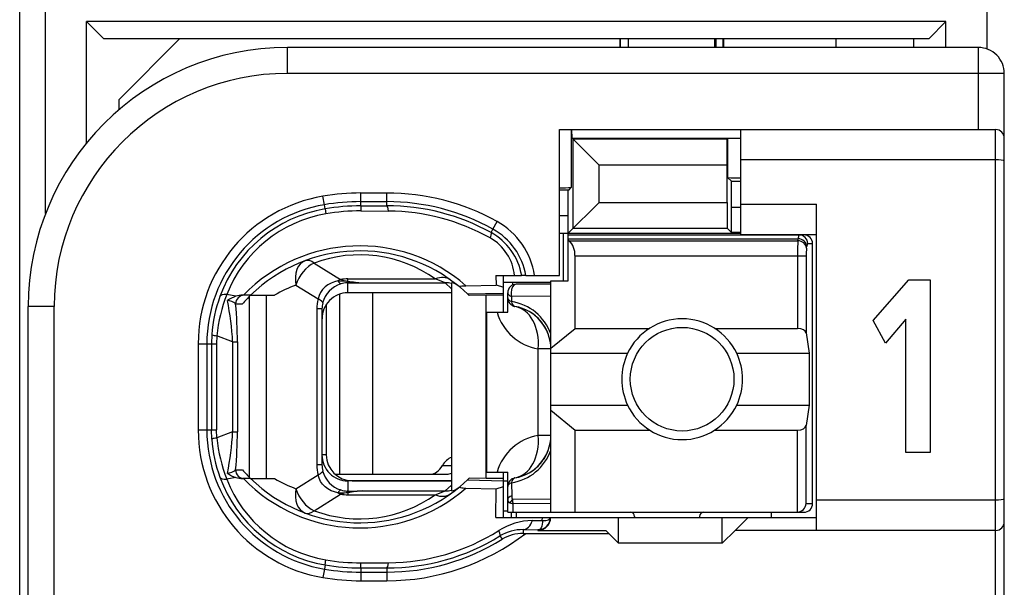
# Model space of a CAD drawing. Extents: x 0 to 183, y 0 to 176.
# Tile 25 of 32: x 0.5 to 11.9, y 121.65 to 128.22. Entities that reach past the tile are written whole.
import ezdxf

# ---------------------------------------------------------------- set-up
doc = ezdxf.new("R2010")
doc.units = 0
doc.header["$LTSCALE"] = 11.495753
doc.header["$MEASUREMENT"] = 0
doc.layers.get('0').update_dxf_attribs({"linetype": 'CONTINUOUS'})

msp = doc.modelspace()

# ---------------------------------------------------------------- linework, layer by layer
at = {"color": 7, "linetype": 'CONTINUOUS'}
for p, q in [((0.5001, 20.6504), (0.5001, 141.0491)), ((0.8002, 125.9775), (0.8002, 136.0207)), ((11.7001, 127.8833), (11.7001, 136.0207)), ((1.2753, 126.7964), (1.2753, 128.2006)), ((1.4751, 128.0005), (1.2753, 128.2006)), ((11.2251, 128.2006), (1.2753, 128.2006)), ((11.0252, 128.0005), (11.2251, 128.2006)), ((11.2251, 127.9006), (11.2251, 128.2006)), ((11.0252, 128.0005), (1.4751, 128.0005)), ((1.6501, 127.3004), (2.3501, 128.0005)), ((7.4503, 128.0005), (7.4503, 127.9006)), ((7.4578, 127.9006), (7.4578, 128.0005)), ((7.5502, 127.9006), (7.5502, 128.0005)), ((8.5503, 127.9006), (8.5503, 128.0005)), ((8.5603, 128.0005), (8.5603, 127.9006)), ((8.6426, 128.0005), (8.6426, 127.9006)), ((8.6502, 128.0005), (8.6502, 127.9006)), ((9.95, 128.0005), (9.95, 127.9006)), ((10.8502, 128.0005), (10.8502, 127.9006)), ((3.6, 127.6005), (3.6, 127.9006)), ((11.6002, 127.9006), (3.6, 127.9006)), ((11.6002, 126.9504), (11.6002, 127.9006)), ((11.9003, 127.6005), (3.6, 127.6005)), ((11.9003, 105.4006), (11.9003, 127.6005)), ((1.6501, 127.1802), (1.6501, 127.3004)), ((6.7502, 125.2606), (6.7502, 126.9504)), ((6.7502, 126.9504), (11.8, 126.9504)), ((6.8866, 126.9504), (6.8866, 126.2803)), ((6.8959, 126.8505), (6.8911, 126.9504)), ((8.85, 125.7357), (8.85, 126.9504)), ((11.8, 106.1854), (11.8, 126.9504)), ((6.8959, 126.8505), (6.9073, 126.8391)), ((6.8959, 126.8505), (8.85, 126.8505)), ((6.9073, 125.8077), (6.9073, 126.8391)), ((6.9073, 126.8391), (7.2077, 126.5387)), ((8.6929, 126.8391), (6.9073, 126.8391)), ((8.6926, 126.5387), (8.6929, 126.8391)), ((8.6967, 126.8429), (8.6929, 126.8391)), ((8.6967, 126.8429), (8.6967, 126.3958)), ((11.8, 126.6007), (8.85, 126.6007)), ((7.2077, 126.1081), (7.2077, 126.5387)), ((8.6926, 126.5387), (7.2077, 126.5387)), ((8.6926, 126.1081), (8.6926, 126.5387)), ((8.7404, 126.352), (8.6967, 126.3958)), ((8.7418, 126.0519), (8.7404, 126.352)), ((8.7404, 126.352), (8.85, 126.352)), ((4.4503, 126.0674), (4.4503, 126.2163)), ((4.4503, 126.2163), (4.75, 126.2163)), ((4.75, 126.0678), (4.75, 126.2163)), ((6.8567, 126.2507), (6.7502, 126.2507)), ((6.8501, 125.9507), (6.8515, 126.2504)), ((6.8567, 126.2507), (6.8866, 126.2803)), ((4.0279, 126.0809), (4.0113, 126.1794)), ((4.4503, 126.1164), (4.75, 126.1164)), ((6.8501, 125.7505), (7.2077, 126.1081)), ((7.2077, 126.1081), (8.6926, 126.1081)), ((8.6926, 126.1081), (8.6929, 125.8077)), ((4.0361, 126.0326), (4.0279, 126.0809)), ((4.0361, 126.0323), (4.0451, 125.9747)), ((4.4503, 126.0674), (4.75, 126.0678)), ((4.4503, 126.0668), (4.4509, 126.0089)), ((4.4509, 126.0089), (4.7707, 126.0078)), ((8.7418, 125.7587), (8.7418, 126.0519)), ((8.7418, 126.0519), (8.85, 126.0519)), ((8.85, 126.0857), (9.725, 126.0857)), ((9.725, 122.3106), (9.725, 126.0857)), ((5.9792, 125.798), (6.0277, 125.8855)), ((6.8501, 125.9507), (6.7502, 125.9507)), ((6.8501, 125.2006), (6.8501, 125.9507)), ((5.9575, 125.7584), (5.9792, 125.798)), ((6.7502, 125.7505), (8.85, 125.7505)), ((6.795, 125.2006), (6.795, 125.7505)), ((6.9073, 125.8077), (8.6929, 125.8077)), ((8.7418, 125.7587), (8.6929, 125.8077)), ((8.85, 125.7587), (8.7418, 125.7587)), ((6.8501, 125.7305), (9.58, 125.7305)), ((6.8501, 125.6864), (9.5142, 125.6864)), ((6.8601, 125.664), (6.8501, 125.6723)), ((6.8601, 125.664), (9.5108, 125.664)), ((8.85, 125.7357), (9.725, 125.7357)), ((9.5108, 125.664), (9.5142, 125.6864)), ((9.6238, 125.6306), (9.6803, 125.6306)), ((9.6803, 122.6206), (9.6803, 125.6306)), ((9.6103, 125.5775), (9.6138, 125.5996)), ((3.9101, 125.4053), (4.2156, 125.2141)), ((6.93, 124.6491), (6.93, 125.4907)), ((6.93, 125.4907), (9.6058, 125.4907)), ((9.5063, 125.4907), (9.5063, 124.6491)), ((9.6058, 125.4907), (9.6058, 124.5964)), ((4.105, 125.1738), (4.0685, 125.1538)), ((4.144, 125.1886), (4.105, 125.1738)), ((4.185, 125.1982), (4.144, 125.1886)), ((4.185, 125.1982), (4.2911, 125.1938)), ((4.2911, 125.1938), (4.3001, 125.1968)), ((4.2911, 125.1938), (4.2911, 125.1779)), ((4.3052, 125.1917), (4.2911, 125.1938)), ((4.3001, 125.1779), (4.2911, 125.1779)), ((4.3001, 125.1968), (4.3001, 125.2213)), ((4.3001, 125.2213), (5.3122, 125.2213)), ((4.3001, 125.0604), (4.3001, 125.1779)), ((4.3001, 125.1779), (4.4699, 125.1769)), ((4.3052, 125.1917), (4.3004, 125.1786)), ((4.4699, 125.1769), (5.4256, 125.1769)), ((5.5, 125.108), (5.4256, 125.1769)), ((5.5, 125.1748), (5.5, 122.7687)), ((6.014, 125.2606), (6.015, 125.1511)), ((6.014, 125.2606), (6.312, 125.2606)), ((6.0994, 125.1855), (6.6503, 125.1855)), ((6.1001, 124.8355), (6.1001, 125.2606)), ((6.2045, 125.1855), (6.2045, 125.1497)), ((6.3127, 125.2606), (6.3137, 125.2606)), ((6.3599, 125.2606), (6.3141, 125.2606)), ((6.3602, 125.2606), (6.7502, 125.2606)), ((6.6503, 122.5207), (6.6503, 125.2006)), ((6.6503, 125.2006), (6.8501, 125.2006)), ((10.3836, 124.7398), (10.7932, 125.2094)), ((10.7932, 125.2094), (11.0421, 125.2094)), ((11.0421, 125.2094), (11.0421, 123.2106)), ((3.6979, 125.1507), (3.9552, 124.9898)), ((3.9838, 125.0656), (3.9662, 125.0287)), ((4.0069, 125.099), (3.9838, 125.0656)), ((4.0355, 125.1286), (4.0069, 125.099)), ((4.0685, 125.1538), (4.0355, 125.1286)), ((5.5, 125.0604), (4.3001, 125.0604)), ((4.5853, 125.0604), (4.5853, 122.9607)), ((5.5988, 125.1242), (5.6836, 125.0487)), ((5.6671, 125.1431), (6.015, 125.1511)), ((6.015, 125.1514), (6.1001, 125.1266)), ((6.1501, 124.8355), (6.1501, 125.0604)), ((6.6503, 125.1607), (6.25, 125.1607)), ((3.0043, 125.0208), (2.8982, 125.0411)), ((3.1738, 125.0332), (3.0808, 125.0332)), ((3.1618, 122.9228), (3.1618, 125.0208)), ((3.1742, 125.0332), (3.4519, 125.0332)), ((3.3561, 122.9107), (3.3561, 125.0332)), ((3.9662, 125.0287), (3.9552, 124.9898)), ((4.2036, 125.0446), (4.2036, 122.9607)), ((5.6836, 125.0487), (6.1001, 125.0577)), ((5.6836, 125.0487), (5.7001, 125.0332)), ((5.7005, 125.0325), (5.7046, 125.0287)), ((5.8999, 125.0332), (5.7046, 125.0287)), ((5.8999, 122.9107), (5.8999, 125.0332)), ((6.1001, 125.0332), (5.8999, 125.0332)), ((6.1949, 125.0163), (6.1942, 124.9588)), ((6.6503, 125.0225), (6.1949, 125.0163)), ((0.6, 108.1006), (0.6, 124.9006)), ((0.9001, 124.9006), (0.6, 124.9006)), ((0.9001, 118.2092), (0.9001, 124.9006)), ((3.0006, 124.933), (3.0788, 124.933)), ((3.9414, 124.8748), (3.9414, 123.0688)), ((4, 124.8748), (3.9414, 124.8748)), ((4, 124.8748), (4, 123.0688)), ((4.0499, 124.9257), (4.0499, 123.1856)), ((5.9103, 122.9855), (5.9103, 124.8355)), ((5.9103, 124.8355), (6.1501, 124.8355)), ((10.5241, 124.4793), (10.3836, 124.7398)), ((10.761, 124.7542), (10.5241, 124.4793)), ((10.761, 123.2106), (10.761, 124.7542)), ((6.6503, 124.4183), (6.93, 124.6491)), ((6.93, 124.6491), (7.792, 124.6491)), ((8.5482, 124.6491), (9.5063, 124.6491)), ((2.7249, 124.5771), (2.7212, 124.4706)), ((2.7828, 124.5636), (2.7797, 124.4706)), ((2.9658, 124.4916), (2.7828, 124.5636)), ((2.9658, 124.4916), (2.9658, 123.4519)), ((2.9658, 124.4916), (3.0212, 124.4916)), ((3.0212, 124.4916), (3.0212, 123.4519)), ((9.6058, 124.5964), (9.6417, 124.3607)), ((2.5668, 124.4706), (2.5668, 123.4733)), ((2.5668, 124.4706), (2.7797, 124.4706)), ((2.6671, 124.4706), (2.6671, 123.4733)), ((2.7212, 124.4706), (2.7212, 123.4733)), ((2.7797, 124.4706), (2.7797, 123.4733)), ((6.5035, 123.4106), (6.5035, 124.4107)), ((6.6503, 124.4107), (6.5035, 124.4107)), ((6.6503, 124.3607), (7.5381, 124.3607)), ((8.8021, 124.3607), (9.6417, 124.3607)), ((9.6417, 124.3607), (9.6417, 123.7606)), ((6.6503, 123.7606), (7.5381, 123.7606)), ((6.6503, 123.7027), (6.93, 123.4719)), ((8.8021, 123.7606), (9.6417, 123.7606)), ((9.6417, 123.7606), (9.6058, 123.5246)), ((2.5668, 123.4733), (2.7797, 123.4733)), ((2.7249, 123.3665), (2.7212, 123.4733)), ((2.7828, 123.3802), (2.7797, 123.4733)), ((6.93, 122.5207), (6.93, 123.4719)), ((6.93, 123.4719), (7.792, 123.4719)), ((8.5482, 123.4719), (9.5063, 123.4719)), ((9.5063, 122.5207), (9.5063, 123.4719)), ((9.6058, 122.6206), (9.6058, 123.5246)), ((2.9658, 123.4519), (2.7828, 123.3802)), ((2.9658, 123.4519), (3.0212, 123.4519)), ((6.6503, 123.4106), (6.5035, 123.4106)), ((4.0499, 123.1856), (4, 123.1856)), ((11.0421, 123.2106), (10.761, 123.2106)), ((3.0006, 123.0106), (3.0788, 123.0106)), ((4, 123.0688), (3.9414, 123.0688)), ((5.3942, 123.0606), (5.5, 123.0606)), ((3.0043, 122.9228), (2.8982, 122.9024)), ((3.1738, 122.9107), (3.0808, 122.9107)), ((3.1742, 122.9107), (3.4519, 122.9107)), ((3.6979, 122.7929), (3.9552, 122.9537)), ((3.9662, 122.9152), (3.9552, 122.9537)), ((3.9838, 122.8783), (3.9662, 122.9152)), ((4.1516, 122.9607), (5.4459, 122.9607)), ((5.5988, 122.8194), (5.6836, 122.8949)), ((5.6836, 122.8949), (5.7001, 122.9107)), ((5.6836, 122.8949), (6.1001, 122.8859)), ((5.7005, 122.911), (5.7046, 122.9148)), ((5.8999, 122.9107), (5.7046, 122.9148)), ((6.1001, 122.9107), (5.8999, 122.9107)), ((5.9103, 122.9855), (6.1501, 122.9855)), ((6.1001, 122.4604), (6.1001, 122.9855)), ((6.1501, 122.5207), (6.1501, 122.9855)), ((4.0069, 122.8446), (3.9838, 122.8783)), ((4.0355, 122.8153), (4.0069, 122.8446)), ((4.0685, 122.7901), (4.0355, 122.8153)), ((4.105, 122.7701), (4.0685, 122.7901)), ((4.3001, 122.8831), (4.3001, 122.7656)), ((5.5, 122.8831), (4.3001, 122.8831)), ((4.35, 122.8855), (5.5, 122.8855)), ((5.5, 122.8356), (5.4256, 122.7667)), ((5.6671, 122.8005), (6.015, 122.7925)), ((6.0119, 122.4604), (6.015, 122.7925)), ((6.015, 122.7925), (6.1001, 122.8173)), ((6.1001, 122.8855), (6.1501, 122.8855)), ((6.1942, 122.8621), (6.1966, 122.7123)), ((3.9101, 122.5386), (4.2156, 122.7295)), ((4.144, 122.7553), (4.105, 122.7701)), ((4.185, 122.7453), (4.144, 122.7553)), ((4.185, 122.7453), (4.2911, 122.7501)), ((4.2911, 122.7501), (4.2911, 122.7656)), ((4.3001, 122.7656), (4.2911, 122.7656)), ((4.3052, 122.7519), (4.2911, 122.7501)), ((4.2911, 122.7501), (4.3001, 122.7467)), ((4.3001, 122.7656), (4.4699, 122.7667)), ((4.3001, 122.7467), (4.3001, 122.7222)), ((4.3001, 122.7222), (5.3122, 122.7222)), ((4.3052, 122.7519), (4.3004, 122.765)), ((4.4699, 122.7667), (5.4256, 122.7667)), ((6.6503, 122.6719), (6.2055, 122.6668)), ((6.1762, 122.6299), (6.2121, 122.6182)), ((6.6503, 122.622), (6.2121, 122.6182)), ((6.2135, 122.5207), (6.2121, 122.6182)), ((9.6058, 122.6206), (9.6803, 122.6206)), ((11.8, 122.6606), (9.725, 122.6606)), ((6.0119, 122.4604), (9.725, 122.4604)), ((6.1001, 122.5355), (6.1501, 122.5355)), ((6.1504, 122.5207), (9.58, 122.5207)), ((6.1952, 122.4604), (6.1952, 122.5207)), ((6.25, 122.5207), (6.25, 122.4604)), ((6.5511, 122.4263), (6.5518, 122.4604)), ((6.6217, 122.4335), (6.6324, 122.4394)), ((6.6324, 122.4394), (6.6396, 122.4466)), ((6.6396, 122.4466), (6.6437, 122.4604)), ((7.4351, 122.1607), (7.4351, 122.4604)), ((7.6201, 122.4704), (7.6201, 122.4604)), ((8.3701, 122.4704), (8.3701, 122.4604)), ((8.635, 122.1607), (8.635, 122.4604)), ((8.9351, 122.4604), (8.7852, 122.3106)), ((9.2, 122.5207), (9.2, 122.4604)), ((6.436, 122.4249), (6.5511, 122.4263)), ((6.5245, 122.3254), (6.509, 122.3181)), ((6.5362, 122.3388), (6.5245, 122.3254)), ((6.5449, 122.3581), (6.5362, 122.3388)), ((6.55, 122.3826), (6.5449, 122.3581)), ((6.5514, 122.4039), (6.55, 122.3826)), ((6.5511, 122.4263), (6.5917, 122.4267)), ((6.5511, 122.4263), (6.5514, 122.4039)), ((6.5917, 122.4267), (6.6083, 122.4294)), ((6.6083, 122.4294), (6.6217, 122.4335)), ((6.0608, 122.2458), (6.0846, 122.2072)), ((6.3306, 122.3192), (6.3306, 122.2758)), ((6.3306, 122.3192), (6.5001, 122.3168)), ((6.3306, 122.2758), (7.32, 122.2758)), ((6.509, 122.3181), (6.5001, 122.3168)), ((6.5001, 122.3168), (6.5001, 122.3106)), ((6.5001, 122.3106), (7.2852, 122.3106)), ((7.32, 122.2758), (7.2852, 122.3106)), ((7.32, 122.2758), (7.4351, 122.1607)), ((8.635, 122.1607), (8.7852, 122.3106)), ((11.8, 122.3106), (8.7852, 122.3106)), ((8.635, 122.1607), (7.4351, 122.1607)), ((4.0361, 121.9109), (4.0279, 121.8627)), ((4.0361, 121.9116), (4.0451, 121.9688)), ((4.4503, 121.8768), (4.4509, 121.9347)), ((4.4503, 121.8761), (4.4503, 121.7273)), ((4.4503, 121.8761), (4.75, 121.8758)), ((4.4509, 121.9347), (4.7707, 121.9357)), ((4.75, 121.8758), (4.75, 121.7273)), ((4.0279, 121.8627), (4.0113, 121.7642)), ((4.4503, 121.8272), (4.75, 121.8272)), ((4.4503, 121.7273), (4.75, 121.7273))]:
    msp.add_line(p, q, dxfattribs=at)
for centre, radius, start, end in [((3.6001, 124.9005), 3.0001, 90.00235, 179.99758), ((11.6002, 127.6005), 0.3001, 359.99811, 90.00236), ((3.6001, 124.9005), 2.7, 90.00191, 179.99802), ((8.837, 124.9631), 1.8853, 89.60665, 94.2688), ((8.8371, 128.2916), 1.9014, 265.76409, 270.38681), ((4.4511, 123.5752), 2.6411, 90.01718, 99.58391), ((4.7497, 123.5814), 2.6348, 60.9835, 89.99345), ((6.7631, 128.2776), 2.0011, 269.63087, 273.53908), ((4.3001, 124.4703), 1.7333, 99.58993, 179.99018), ((4.4519, 123.5653), 2.5511, 90.0374, 99.56829), ((4.7502, 123.585), 2.5313, 60.95479, 90.00518), ((4.3002, 124.4706), 1.6331, 99.59763, 179.99969), ((4.2981, 124.48), 1.5746, 99.57785, 159.97816), ((4.2949, 124.4966), 1.4991, 99.59295, 158.70217), ((4.4509, 123.5775), 2.4899, 90.01363, 99.58789), ((4.4504, 123.5845), 2.4244, 89.9867, 99.62302), ((4.7563, 123.5812), 2.4865, 61.11281, 90.14454), ((4.7543, 123.5755), 2.4324, 60.65149, 89.61411), ((5.6102, 125.1332), 0.8605, 8.51602, 60.96913), ((5.6153, 125.1389), 0.7075, 9.90557, 61.11446), ((5.6118, 125.1342), 0.7587, 9.58829, 61.03539), ((5.6741, 125.2079), 0.5584, 5.4167, 60.80343), ((6.7031, 125.5021), 0.2265, 357.20128, 45.88202), ((12.3981, 125.5085), 2.8919, 176.91815, 180.35288), ((4.4371, 123.7331), 1.8711, 48.90237, 135.98374), ((4.437, 123.7332), 1.8124, 50.12841, 134.16764), ((10.2171, 125.5052), 0.6111, 173.20038, 181.35364), ((4.4371, 123.9869), 1.5132, 54.6671, 110.38295), ((4.3002, 124.7229), 0.4984, 90.02017, 99.77258), ((4.5168, 126.3077), 1.1318, 258.96202, 267.62659), ((4.5268, 126.7318), 1.5559, 261.813, 267.90439), ((4.5776, 123.1812), 2.1683, 66.97825, 70.19581), ((4.2225, 123.7358), 1.509, 110.34481, 120.7094), ((4.3009, 124.7602), 0.3005, 90.154, 180.17549), ((4.313, 124.8643), 0.3153, 107.40562, 165.42853), ((4.3275, 124.4682), 1.6062, 159.94147, 176.11192), ((4.4798, 124.4062), 1.7042, 158.12736, 174.70032), ((0.0595, 124.3662), 2.9089, 2.47122, 12.04576), ((3.0843, 124.7702), 0.263, 90.75376, 107.695), ((6.1097, 124.3905), 0.5745, 19.78665, 81.54962), ((-1.9455, 124.4801), 4.9667, 0.13273, 5.23111), ((6.6033, 125.0017), 0.5994, 196.10159, 260.42035), ((6.15, 124.4104), 0.5003, 0.03287, 80.39683), ((6.1425, 124.4063), 0.5086, 20.24274, 39.99154), ((8.1701, 124.0602), 0.6998, 25.42993, 154.57007), ((8.1719, 124.0607), 0.7012, 154.66472, 205.33528), ((8.1711, 124.0607), 0.6987, 334.56855, 25.43145), ((8.1701, 124.0605), 0.6995, 205.38521, 334.61479), ((4.3002, 123.4733), 1.7333, 179.9999, 260.40845), ((4.3002, 123.473), 1.6332, 179.98992, 260.40038), ((4.3226, 123.4748), 1.6013, 183.87686, 200.08628), ((4.4824, 123.5378), 1.7069, 185.29722, 201.85578), ((0.06, 123.5773), 2.9085, 347.95346, 357.52956), ((-1.9455, 123.4634), 4.9667, 354.76889, 359.86727), ((6.6037, 122.8192), 0.5998, 99.61419, 163.91113), ((6.15, 123.4109), 0.5003, 279.60343, 359.96688), ((6.1097, 123.4308), 0.5745, 278.45335, 340.20986), ((6.1427, 123.4144), 0.5083, 320.00735, 339.77), ((4.3005, 123.1833), 0.3002, 179.8299, 269.9077), ((4.35, 123.1856), 0.3001, 180.00229, 269.99771), ((4.3616, 124.1405), 1.7094, 221.37371, 225.98889), ((4.2927, 123.0689), 0.2927, 180.02573, 193.63899), ((4.2985, 123.4639), 1.575, 200.01676, 260.40977), ((4.2949, 123.447), 1.4991, 201.3001, 260.4069), ((4.4373, 124.2106), 1.8711, 224.00646, 311.09161), ((4.4372, 124.21), 1.812, 225.81329, 309.87385), ((4.222, 124.2029), 1.5043, 239.20463, 249.60743), ((4.313, 123.0792), 0.3153, 194.57107, 252.59567), ((4.4376, 123.9557), 1.5121, 249.58198, 305.33962), ((4.2441, 122.7209), 0.0633, 113.94595, 157.33742), ((4.3513, 122.2681), 0.481, 96.11783, 106.42866), ((4.3, 123.2174), 0.4951, 260.1952, 270.01205), ((4.5169, 121.6362), 1.1314, 92.38359, 101.05128), ((4.5776, 124.7623), 2.1683, 289.80419, 293.02175), ((9.4946, 122.6323), 0.1122, 275.97713, 354.02287), ((6.5, 122.4605), 0.1438, 270.05201, 359.94932), ((6.4528, 121.6677), 0.7578, 91.27255, 122.40678), ((4.7499, 124.3605), 2.6332, 270.00232, 307.65437), ((4.7555, 124.3632), 2.4874, 269.87207, 301.65181), ((4.754, 124.367), 2.4313, 270.39171, 302.11945), ((6.3215, 121.82), 0.4993, 88.96166, 121.47501), ((6.3287, 121.8071), 0.4687, 89.77193, 121.38816), ((4.7499, 124.3612), 2.534, 270.00098, 301.78297), ((4.4509, 124.366), 2.4899, 260.41162, 269.98592), ((4.4504, 124.3594), 2.4247, 260.37768, 270.01261), ((4.4508, 124.3646), 2.6373, 260.40878, 269.98924), ((4.4519, 124.3783), 2.5511, 260.43171, 269.9626)]:
    msp.add_arc(centre, radius, start, end, dxfattribs=at)
for points in [[(11.9003, 126.8505), (11.9003, 126.906), (11.8555, 126.9504), (11.8, 126.9504)], [(4.7707, 126.0078), (4.7651, 126.0454), (4.7579, 126.0668), (4.75, 126.0678)], [(9.6103, 125.5775), (9.6079, 125.6241), (9.5642, 125.6619), (9.5108, 125.664)], [(9.5231, 125.7305), (9.5173, 125.7167), (9.5142, 125.7016), (9.5149, 125.6864)], [(9.6138, 125.5996), (9.6113, 125.6461), (9.5676, 125.6843), (9.5142, 125.6864)], [(9.6238, 125.6306), (9.6238, 125.6857), (9.5793, 125.7305), (9.5242, 125.7305)], [(9.6803, 125.6306), (9.6803, 125.6857), (9.6355, 125.7305), (9.58, 125.7305)], [(9.6227, 125.6306), (9.6169, 125.6216), (9.6141, 125.6106), (9.6144, 125.5999)], [(3.8053, 125.4318), (3.7175, 125.3991), (3.673, 125.2833), (3.6979, 125.1507)], [(3.9101, 125.4053), (3.8167, 125.3632), (3.733, 125.2627), (3.6979, 125.1507)], [(3.9101, 125.4053), (3.8722, 125.4335), (3.8357, 125.4432), (3.8053, 125.4318)], [(4.2156, 125.2141), (4.2053, 125.2096), (4.195, 125.2041), (4.185, 125.1982)], [(4.1857, 125.1986), (4.1919, 125.1834), (4.2036, 125.1714), (4.2184, 125.1648)], [(4.2153, 125.2141), (4.2432, 125.2058), (4.2714, 125.2003), (4.3001, 125.1972)], [(4.2911, 125.1779), (4.2663, 125.1772), (4.2422, 125.1727), (4.2187, 125.1652)], [(5.4855, 125.2117), (5.4404, 125.2437), (5.3777, 125.2471), (5.3122, 125.2213)], [(5.5, 125.1679), (5.4759, 125.1741), (5.4507, 125.1769), (5.4256, 125.1769)], [(5.5782, 125.1414), (5.5558, 125.1597), (5.5286, 125.171), (5.5, 125.1748)], [(6.25, 125.1607), (6.1949, 125.1607), (6.1501, 125.1159), (6.1501, 125.0604)], [(6.1501, 125.0604), (6.1501, 125.0429), (6.167, 125.026), (6.1949, 125.0163)], [(2.8982, 125.0411), (2.8548, 125.0439), (2.8259, 125.036), (2.8187, 125.0191)], [(3.0009, 124.9337), (2.972, 124.9536), (2.9393, 124.9667), (2.9044, 124.9726)], [(3.0043, 125.0208), (2.9692, 125.0098), (2.9354, 124.9936), (2.9048, 124.9733)], [(3.0991, 125.0332), (3.0447, 125.0332), (3.0006, 124.9884), (3.0006, 124.933)], [(3.1738, 125.0325), (3.1408, 125.0008), (3.1091, 124.9674), (3.0788, 124.933)], [(3.9552, 124.9898), (3.9459, 124.9523), (3.9414, 124.9133), (3.9414, 124.8748)], [(4.0082, 124.9436), (4.01, 124.956), (3.991, 124.9726), (3.9552, 124.9898)], [(6.1501, 125.0022), (6.1501, 124.985), (6.1666, 124.9688), (6.1942, 124.9588)], [(6.1501, 125.0022), (6.1501, 124.9784), (6.1583, 124.9557), (6.1738, 124.9378)], [(6.1942, 124.9588), (6.1993, 124.9278), (6.2142, 124.9068), (6.2335, 124.9037)], [(4.0082, 124.9436), (4.0027, 124.9212), (4, 124.8978), (4, 124.8748)], [(6.1738, 124.9378), (6.1814, 124.9288), (6.1904, 124.9212), (6.2007, 124.9154)], [(6.2007, 124.9154), (6.2107, 124.9095), (6.2217, 124.9054), (6.2335, 124.9037)], [(6.5035, 124.4107), (6.5249, 124.6622), (6.4088, 124.874), (6.2335, 124.9037)], [(6.5321, 124.7335), (6.4942, 124.7779), (6.4488, 124.8158), (6.3978, 124.8448)], [(9.6058, 124.5964), (9.6014, 124.6264), (9.5583, 124.6491), (9.5063, 124.6491)], [(2.7246, 124.5761), (2.7432, 124.5688), (2.7629, 124.565), (2.7828, 124.5643)], [(9.5063, 123.4719), (9.5583, 123.4719), (9.6014, 123.4947), (9.6058, 123.5246)], [(2.7828, 123.3796), (2.7629, 123.3786), (2.7432, 123.3747), (2.7246, 123.3675)], [(6.2335, 122.9176), (6.4088, 122.9472), (6.5249, 123.1591), (6.5035, 123.4106)], [(5.5003, 123.155), (5.4593, 123.1422), (5.4218, 123.1091), (5.3942, 123.0606)], [(2.9044, 122.971), (2.9393, 122.9768), (2.972, 122.9903), (3.0009, 123.0099)], [(3.0006, 123.0106), (3.0006, 122.9555), (3.0447, 122.9107), (3.0991, 122.9107)], [(3.9414, 123.0688), (3.9414, 123.0302), (3.9459, 122.9913), (3.9552, 122.9537)], [(5.2544, 122.9607), (5.3077, 122.9624), (5.3584, 122.9985), (5.3942, 123.0606)], [(6.3978, 122.9761), (6.4488, 123.0054), (6.4942, 123.043), (6.5321, 123.0878)], [(2.8187, 122.9248), (2.8259, 122.9076), (2.8548, 122.8997), (2.8982, 122.9024)], [(2.9048, 122.9703), (2.9354, 122.95), (2.9692, 122.9338), (3.0043, 122.9228)], [(3.0043, 122.9228), (3.0291, 122.9152), (3.055, 122.9107), (3.0808, 122.9107)], [(3.9552, 122.9537), (3.991, 122.971), (4.01, 122.9878), (4.0082, 122.9999)], [(5.4459, 122.9607), (5.4642, 122.9613), (5.4824, 122.9658), (5.4996, 122.9744)], [(6.2335, 122.9176), (6.1852, 122.9093), (6.1501, 122.8676), (6.1501, 122.819)], [(6.2335, 122.9176), (6.2142, 122.9141), (6.1993, 122.8931), (6.1942, 122.8621)], [(3.6979, 122.7929), (3.673, 122.6602), (3.7175, 122.5445), (3.8053, 122.5117)], [(3.6979, 122.7929), (3.733, 122.6809), (3.8167, 122.5803), (3.9101, 122.5386)], [(5.5, 122.7687), (5.5286, 122.7725), (5.5558, 122.7839), (5.5782, 122.8022)], [(6.1942, 122.8621), (6.1666, 122.8525), (6.1501, 122.8363), (6.1501, 122.819)], [(4.185, 122.7453), (4.195, 122.7395), (4.2053, 122.734), (4.2156, 122.7295)], [(4.2187, 122.7784), (4.2422, 122.7708), (4.2663, 122.7663), (4.2911, 122.7656)], [(4.4699, 122.7667), (4.4148, 122.765), (4.36, 122.7598), (4.3052, 122.7519)], [(5.3122, 122.7222), (5.3777, 122.6964), (5.4404, 122.6998), (5.4855, 122.7322)], [(5.4256, 122.7667), (5.4507, 122.7667), (5.4759, 122.7694), (5.5, 122.7757)], [(6.1501, 122.6661), (6.1494, 122.6495), (6.16, 122.6344), (6.1762, 122.6299)], [(6.1966, 122.7123), (6.1676, 122.7023), (6.1501, 122.6847), (6.1501, 122.6661)], [(6.2055, 122.6668), (6.1935, 122.6565), (6.1835, 122.644), (6.1762, 122.6299)], [(6.1966, 122.7119), (6.1955, 122.6964), (6.1986, 122.6809), (6.2055, 122.6668)], [(6.2055, 122.6668), (6.2062, 122.6506), (6.2083, 122.634), (6.2121, 122.6182)], [(9.58, 122.5207), (9.6355, 122.5207), (9.6803, 122.5655), (9.6803, 122.6206)], [(3.8053, 122.5117), (3.8357, 122.5004), (3.8722, 122.51), (3.9101, 122.5386)], [(7.6201, 122.4704), (7.6201, 122.4983), (7.5977, 122.5207), (7.5701, 122.5207)], [(8.42, 122.5207), (8.3925, 122.5207), (8.3701, 122.4983), (8.3701, 122.4704)], [(6.3306, 122.3192), (6.3744, 122.3202), (6.4146, 122.3609), (6.436, 122.4249)], [(11.8, 122.3106), (11.8555, 122.3106), (11.9003, 122.3554), (11.9003, 122.4105)], [(4.75, 121.8758), (4.7579, 121.8768), (4.7651, 121.8982), (4.7707, 121.9357)]]:
    msp.add_open_spline(points, degree=3, dxfattribs=at)
for points, knots in [([(11.9003, 126.5873), (11.8999, 126.5883), (11.8985, 126.5897), (11.8985, 126.5897), (11.8985, 126.5897), (11.8958, 126.5914), (11.8958, 126.5914), (11.8958, 126.5914), (11.8865, 126.5942), (11.8865, 126.5942), (11.8865, 126.5942), (11.8627, 126.5976), (11.8627, 126.5976), (11.8627, 126.5976), (11.8327, 126.5997), (11.8327, 126.5997), (11.8327, 126.5997), (11.8, 126.6007), (11.8, 126.6007)], [0, 0, 0, 0, 1, 1, 1, 2, 2, 2, 3, 3, 3, 4, 4, 4, 5, 5, 5, 6, 6, 6, 6]), ([(5.9575, 125.7584), (5.9585, 125.757), (5.9602, 125.7525), (5.9602, 125.7525), (5.9602, 125.7525), (5.9602, 125.746), (5.9602, 125.746), (5.9602, 125.746), (5.9568, 125.7267), (5.9568, 125.7267), (5.9568, 125.7267), (5.9465, 125.6957), (5.9465, 125.6957)], [0, 0, 0, 0, 1, 1, 1, 2, 2, 2, 3, 3, 3, 4, 4, 4, 4]), ([(5.5988, 125.1242), (5.5988, 125.1242), (5.5961, 125.1276), (5.5961, 125.1276), (5.5957, 125.1293), (5.5961, 125.131), (5.5961, 125.131), (5.5968, 125.1321), (5.5988, 125.1338), (5.5988, 125.1338), (5.5988, 125.1338), (5.604, 125.1362), (5.604, 125.1362), (5.604, 125.1362), (5.6195, 125.1397), (5.6195, 125.1397), (5.6195, 125.1397), (5.634, 125.1414), (5.634, 125.1414), (5.634, 125.1414), (5.6671, 125.1431), (5.6671, 125.1431)], [0, 0, 0, 0, 1, 1, 1, 2, 2, 2, 3, 3, 3, 4, 4, 4, 5, 5, 5, 6, 6, 6, 7, 7, 7, 7]), ([(6.25, 125.1607), (6.2162, 125.1607), (6.1887, 125.1159), (6.1887, 125.0604), (6.1887, 125.0453), (6.1907, 125.0301), (6.1949, 125.0163)], [0, 0, 0, 0, 1, 1, 1, 2, 2, 2, 2]), ([(8.7701, 124.0606), (8.7701, 124.3921), (8.5014, 124.6604), (8.1703, 124.6604), (7.8388, 124.6604), (7.5701, 124.3921), (7.5701, 124.0606), (7.5701, 123.7292), (7.8388, 123.4605), (8.1703, 123.4605), (8.5014, 123.4605), (8.7701, 123.7292), (8.7701, 124.0606), (8.7701, 124.0606), (8.7701, 124.0606), (8.7701, 124.0606)], [0, 0, 0, 0, 1, 1, 1, 2, 2, 2, 3, 3, 3, 4, 4, 4, 5, 5, 5, 5]), ([(5.5988, 122.8194), (5.5988, 122.8194), (5.5961, 122.8159), (5.5961, 122.8159), (5.5957, 122.8142), (5.5961, 122.8128), (5.5961, 122.8128), (5.5968, 122.8118), (5.5988, 122.8097), (5.5988, 122.8097), (5.5988, 122.8097), (5.604, 122.8073), (5.604, 122.8073), (5.604, 122.8073), (5.6195, 122.8039), (5.6195, 122.8039), (5.6195, 122.8039), (5.634, 122.8022), (5.634, 122.8022), (5.634, 122.8022), (5.6671, 122.8005), (5.6671, 122.8005)], [0, 0, 0, 0, 1, 1, 1, 2, 2, 2, 3, 3, 3, 4, 4, 4, 5, 5, 5, 6, 6, 6, 7, 7, 7, 7]), ([(11.9003, 122.6737), (11.8999, 122.673), (11.8985, 122.6713), (11.8985, 122.6713), (11.8985, 122.6713), (11.8958, 122.6699), (11.8958, 122.6699), (11.8958, 122.6699), (11.8865, 122.6671), (11.8865, 122.6671), (11.8865, 122.6671), (11.8627, 122.6633), (11.8627, 122.6633), (11.8627, 122.6633), (11.8327, 122.6612), (11.8327, 122.6612), (11.8327, 122.6612), (11.8, 122.6606), (11.8, 122.6606)], [0, 0, 0, 0, 1, 1, 1, 2, 2, 2, 3, 3, 3, 4, 4, 4, 5, 5, 5, 6, 6, 6, 6]), ([(6.5001, 122.3106), (6.5814, 122.3106), (6.6475, 122.3767), (6.6475, 122.458), (6.6475, 122.459), (6.6475, 122.4597), (6.6475, 122.4604)], [0, 0, 0, 0, 1, 1, 1, 2, 2, 2, 2]), ([(6.0608, 122.2458), (6.0619, 122.2472), (6.0632, 122.2516), (6.0632, 122.2516), (6.0632, 122.2516), (6.0629, 122.2582), (6.0629, 122.2582), (6.0629, 122.2582), (6.0584, 122.2771), (6.0584, 122.2771), (6.0584, 122.2771), (6.0467, 122.3078), (6.0467, 122.3078)], [0, 0, 0, 0, 1, 1, 1, 2, 2, 2, 3, 3, 3, 4, 4, 4, 4])]:
    msp.add_open_spline(points, degree=3, knots=knots, dxfattribs=at)

doc.saveas('drawing.dxf')
